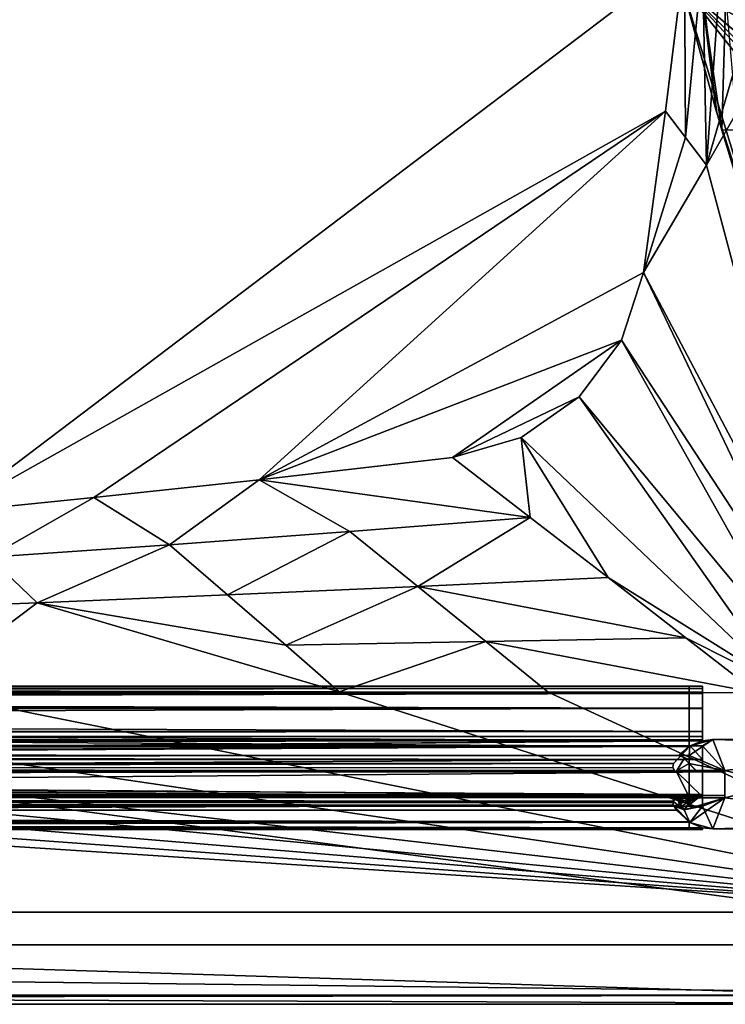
# Model space of a CAD drawing. Header units: metres. Extents: x -1204 to 0, y -809 to 0.
# Tile 54 of 111: x -189 to -71, y -804 to -639. Entities that reach past the tile are written whole.
import ezdxf

# ---------------------------------------------------------------- set-up
doc = ezdxf.new("R2010")
doc.units = ezdxf.units.M

msp = doc.modelspace()

# ---------------------------------------------------------------- linework, layer by layer
at = {"layer": 'top0'}
for points in [[(-1123.919678, -750.624207, 185.382187), (-1123.919678, -751.62677, 188.457642), (-74.641159, -750.624207, 185.382187)], [(-1123.919678, -751.62677, 188.457642), (-74.641159, -751.62677, 188.457642), (-74.641159, -750.624207, 185.382187)], [(-1123.919678, -751.004761, 184.657867), (-1123.919678, -750.624207, 185.382187), (-74.641159, -751.004761, 184.657867)], [(-1123.919678, -750.624207, 185.382187), (-74.641159, -750.624207, 185.382187), (-74.641159, -751.004761, 184.657867)], [(-1123.919678, -750.624207, 2040.739624), (-1123.919678, -751.004761, 2041.463989), (-76.91964, -750.624207, 2040.739624)], [(-1123.919678, -751.004761, 2041.463989), (-76.91964, -751.004395, 2041.463745), (-76.91964, -750.624207, 2040.739624)], [(-1123.919678, -751.626465, 2037.664551), (-1123.919678, -750.624207, 2040.739624), (-76.91964, -751.62677, 2037.664185)], [(-1123.919678, -750.624207, 2040.739624), (-76.91964, -750.624207, 2040.739624), (-76.91964, -751.62677, 2037.664185)], [(-76.91964, -750.624207, 2040.739624), (-76.91964, -751.820801, 2040.560913), (-76.91964, -751.62677, 2037.664185)], [(-76.91964, -750.624207, 2040.739624), (-76.91964, -751.004395, 2041.463745), (-76.91964, -751.820801, 2040.560913)], [(-74.641159, -750.624207, 185.382187), (-74.641159, -751.62677, 188.457642), (-74.641159, -751.004761, 184.657867)], [(-1123.919678, -751.004761, 2041.463989), (-1123.919678, -751.820801, 2041.410889), (-76.91964, -751.004395, 2041.463745)], [(-1123.919678, -751.820801, 2041.410889), (-76.91964, -751.820801, 2041.410889), (-76.91964, -751.004395, 2041.463745)], [(-1123.919678, -751.820801, 184.710861), (-1123.919678, -751.004761, 184.657867), (-74.641159, -751.820801, 184.710861)], [(-1123.919678, -751.004761, 184.657867), (-74.641159, -751.004761, 184.657867), (-74.641159, -751.820801, 184.710861)], [(-1123.919678, -754.373535, 2035.957397), (-1123.919678, -751.626465, 2037.664551), (-76.91964, -754.373535, 2035.957397)], [(-1123.919678, -751.626465, 2037.664551), (-76.91964, -751.62677, 2037.664185), (-76.91964, -754.373535, 2035.957397)], [(-1123.919678, -751.62677, 188.457642), (-1123.919678, -754.373535, 190.164413), (-74.641159, -751.62677, 188.457642)], [(-1123.919678, -754.373535, 190.164413), (-74.641159, -754.373535, 190.164413), (-74.641159, -751.62677, 188.457642)], [(-74.641159, -751.820801, 184.710861), (-74.641159, -751.820801, 185.560898), (-1123.919678, -751.820801, 184.710861)], [(-74.641159, -751.820801, 185.560898), (-1123.919678, -751.820801, 185.560898), (-1123.919678, -751.820801, 184.710861)], [(-1123.919678, -754.269958, 188.8918), (-1123.919678, -751.820801, 185.560898), (-74.641159, -754.269958, 188.8918)], [(-1123.919678, -751.820801, 185.560898), (-74.641159, -751.820801, 185.560898), (-74.641159, -754.269958, 188.8918)], [(-1123.919678, -751.820801, 2040.560913), (-1123.919678, -754.270386, 2037.229858), (-76.91964, -751.820801, 2040.560913)], [(-1123.919678, -754.270386, 2037.229858), (-76.91964, -754.269958, 2037.22998), (-76.91964, -751.820801, 2040.560913)], [(-76.91964, -751.820801, 2041.410889), (-1123.919678, -751.820801, 2041.410889), (-76.91964, -751.820801, 2040.560913)], [(-1123.919678, -751.820801, 2041.410889), (-1123.919678, -751.820801, 2040.560913), (-76.91964, -751.820801, 2040.560913)], [(-76.91964, -751.004395, 2041.463745), (-76.91964, -751.820801, 2041.410889), (-76.91964, -751.820801, 2040.560913)], [(-76.91964, -751.820801, 2040.560913), (-76.91964, -754.269958, 2037.22998), (-76.91964, -751.62677, 2037.664185)], [(-76.91964, -751.62677, 2037.664185), (-76.91964, -754.269958, 2037.22998), (-76.91964, -754.373535, 2035.957397)], [(-74.641159, -751.62677, 188.457642), (-74.641159, -751.820801, 185.560898), (-74.641159, -751.004761, 184.657867)], [(-74.641159, -751.004761, 184.657867), (-74.641159, -751.820801, 185.560898), (-74.641159, -751.820801, 184.710861)], [(-74.641159, -751.820801, 185.560898), (-74.641159, -751.62677, 188.457642), (-74.641159, -754.269958, 188.8918)], [(-74.641159, -751.62677, 188.457642), (-74.641159, -754.373535, 190.164413), (-74.641159, -754.269958, 188.8918)], [(-1123.919678, -758.187866, 187.568405), (-1123.919678, -754.269958, 188.8918), (-74.641159, -758.187866, 187.568405)], [(-1123.919678, -754.269958, 188.8918), (-74.641159, -754.269958, 188.8918), (-74.641159, -758.187866, 187.568405)], [(-1123.919678, -754.270386, 2037.229858), (-1123.919678, -758.187866, 2038.553345), (-76.91964, -754.269958, 2037.22998)], [(-1123.919678, -758.187866, 2038.553345), (-76.91964, -758.187866, 2038.553345), (-76.91964, -754.269958, 2037.22998)], [(-593.41687, -763.453979, 191.765549), (-74.641159, -759.770447, 191.116043), (-1123.919678, -754.373535, 190.164413)], [(-1123.919678, -754.373535, 190.164413), (-74.641159, -759.770447, 191.116043), (-74.641159, -754.373535, 190.164413)], [(-76.91964, -754.373535, 2035.957397), (-76.91964, -760.737488, 2034.835205), (-1123.919678, -754.373535, 2035.957397)], [(-76.91964, -760.737488, 2034.835205), (-1123.919678, -764.755188, 2034.126831), (-1123.919678, -754.373535, 2035.957397)], [(-76.91964, -754.269958, 2037.22998), (-76.91964, -758.187866, 2038.553345), (-76.91964, -754.373535, 2035.957397)], [(-76.91964, -754.373535, 2035.957397), (-76.91964, -758.187866, 2038.553345), (-76.91964, -760.737488, 2034.835205)], [(-74.641159, -754.269958, 188.8918), (-74.641159, -754.373535, 190.164413), (-74.641159, -758.187866, 187.568405)], [(-74.641159, -754.373535, 190.164413), (-74.641159, -759.770447, 191.116043), (-74.641159, -758.187866, 187.568405)], [(-74.641159, -759.078247, 186.296738), (-1123.919678, -759.078247, 186.296738), (-74.641159, -758.187866, 187.568405)], [(-1123.919678, -759.078247, 186.296738), (-1123.919678, -758.187866, 187.568405), (-74.641159, -758.187866, 187.568405)], [(-76.91964, -759.078247, 2039.825073), (-76.91964, -758.187866, 2038.553345), (-1123.919678, -759.078247, 2039.825073)], [(-76.91964, -758.187866, 2038.553345), (-1123.919678, -758.187866, 2038.553345), (-1123.919678, -759.078247, 2039.825073)], [(-76.91964, -758.187866, 2038.553345), (-76.91964, -759.078247, 2039.825073), (-76.91964, -760.737488, 2034.835205)], [(-74.641159, -758.187866, 187.568405), (-74.641159, -759.770447, 191.116043), (-74.641159, -759.078247, 186.296738)], [(-1123.919678, -759.620789, 184.576035), (-1123.919678, -759.078247, 186.296738), (-74.641159, -759.620789, 184.576035)], [(-1123.919678, -759.078247, 186.296738), (-74.641159, -759.078247, 186.296738), (-74.641159, -759.620789, 184.576035)], [(-1123.919678, -759.078247, 2039.825073), (-1123.919678, -759.620789, 2041.545776), (-76.91964, -759.078247, 2039.825073)], [(-1123.919678, -759.620789, 2041.545776), (-76.91964, -759.620789, 2041.545776), (-76.91964, -759.078247, 2039.825073)], [(-74.641159, -759.620789, 166.060898), (-1123.919678, -759.620789, 166.060898), (-74.641159, -759.620789, 184.576035)], [(-1123.919678, -759.620789, 166.060898), (-1123.919678, -759.620789, 184.576035), (-74.641159, -759.620789, 184.576035)], [(-1123.919678, -760.602539, 163.762939), (-1123.919678, -759.620789, 166.060898), (-74.641159, -759.770447, 165.075317)], [(-1123.919678, -759.620789, 166.060898), (-74.641159, -759.620789, 166.060898), (-74.641159, -759.770447, 165.075317)], [(-76.91964, -759.620789, 2060.060791), (-1123.919678, -759.620789, 2060.060791), (-76.91964, -760.602539, 2062.358887)], [(-1123.919678, -759.620789, 2060.060791), (-1123.919678, -761.697449, 2063.060791), (-76.91964, -760.602539, 2062.358887)], [(-76.91964, -759.620789, 2060.060791), (-76.91964, -759.620789, 2041.545776), (-1123.919678, -759.620789, 2060.060791)], [(-76.91964, -759.620789, 2041.545776), (-1123.919678, -759.620789, 2041.545776), (-1123.919678, -759.620789, 2060.060791)], [(-1123.919678, -760.602539, 163.762939), (-74.641159, -759.770447, 165.075317), (-76.751411, -760.634094, 163.732895)], [(-1123.919678, -761.697388, 163.060898), (-1123.919678, -760.602539, 163.762939), (-76.751411, -760.634094, 163.732895)], [(-1123.919678, -761.697449, 2063.060791), (-76.91964, -760.737488, 2062.482178), (-76.91964, -760.602539, 2062.358887)], [(-1123.919678, -761.697388, 163.060898), (-76.751411, -760.634094, 163.732895), (-74.641159, -762.933899, 162.8629)], [(-593.41687, -763.453979, 191.765549), (-566.941956, -763.453979, 191.765549), (-74.641159, -759.770447, 191.116043)], [(-566.941956, -763.453979, 191.765549), (-76.788338, -760.656189, 191.272217), (-74.641159, -759.770447, 191.116043)], [(-76.788338, -760.656189, 191.272217), (-566.941956, -763.453979, 191.765549), (-79.548393, -763.582275, 191.788162)], [(-76.91964, -760.737488, 2034.835205), (-76.788338, -760.656189, 191.272217), (-79.548393, -763.582275, 2034.333618)], [(-76.788338, -760.656189, 191.272217), (-79.548393, -763.582275, 191.788162), (-79.548393, -763.582275, 2034.333618)], [(-76.91964, -760.737488, 2062.482178), (-78.664642, -762.256775, 2063.217529), (-76.786171, -760.654968, 2063.217529)], [(-76.786171, -760.654968, 2063.217529), (-78.664642, -762.256775, 2063.217529), (-76.91964, -762.256775, 2063.217529)], [(-76.91964, -760.737488, 2034.835205), (-76.91964, -759.078247, 2039.825073), (-76.91964, -759.620789, 2041.545776)], [(-72.909111, -759.570801, 2063.217529), (-76.91964, -762.256775, 2063.217529), (-70.91964, -764.770813, 2063.217529)], [(-72.909111, -759.570801, 2063.217529), (-76.786171, -760.654968, 2063.217529), (-76.91964, -762.256775, 2063.217529)], [(-76.91964, -760.737488, 2034.835205), (-76.91964, -759.620789, 2041.545776), (-76.91964, -760.737488, 2062.482178)], [(-76.91964, -759.620789, 2041.545776), (-76.91964, -759.620789, 2060.060791), (-76.91964, -760.737488, 2062.482178)], [(-76.91964, -760.737488, 2062.482178), (-76.91964, -759.620789, 2060.060791), (-76.91964, -760.602539, 2062.358887)], [(-76.91964, -760.737488, 2062.482178), (-76.786171, -760.654968, 2063.217529), (-76.91964, -760.737488, 2034.835205)], [(-76.786171, -760.654968, 2063.217529), (-76.788338, -760.656189, 191.272217), (-76.91964, -760.737488, 2034.835205)], [(-76.788338, -760.656189, 191.272217), (-76.786171, -760.654968, 2063.217529), (-74.641159, -759.770447, 191.116043)], [(-76.786171, -760.654968, 2063.217529), (-72.909111, -759.570801, 2063.217529), (-74.641159, -759.770447, 191.116043)], [(-76.751411, -760.634094, 163.732895), (-74.641159, -759.770447, 165.075317), (-72.909111, -759.570801, 163.732895)], [(-74.641159, -760.634094, 163.732895), (-76.751411, -760.634094, 163.732895), (-72.909111, -759.570801, 163.732895)], [(-74.641159, -762.933899, 162.8629), (-76.751411, -760.634094, 163.732895), (-74.641159, -760.634094, 163.732895)], [(-74.641159, -759.770447, 191.116043), (-74.641159, -759.620789, 184.576035), (-74.641159, -759.078247, 186.296738)], [(-74.641159, -759.770447, 191.116043), (-72.909111, -759.570801, 2063.217529), (-72.909111, -759.570801, 163.732895)], [(-74.641159, -759.770447, 165.075317), (-74.641159, -759.770447, 191.116043), (-72.909111, -759.570801, 163.732895)], [(-74.641159, -760.634094, 163.732895), (-72.909111, -759.570801, 163.732895), (-70.91964, -764.770813, 163.732895)], [(-74.641159, -759.770447, 191.116043), (-74.641159, -759.770447, 165.075317), (-74.641159, -759.620789, 184.576035)], [(-74.641159, -759.770447, 165.075317), (-74.641159, -759.620789, 166.060898), (-74.641159, -759.620789, 184.576035)], [(-74.641159, -762.933899, 162.8629), (-74.641159, -760.634094, 163.732895), (-74.641159, -764.770813, 163.732895)], [(-74.641159, -764.770813, 163.732895), (-74.641159, -760.634094, 163.732895), (-70.91964, -764.770813, 163.732895)], [(-32.4216, -759.570801, 2063.217529), (-72.909111, -759.570801, 2063.217529), (-36.419636, -760.570801, 2063.217529)], [(-36.419636, -760.570801, 2063.217529), (-72.909111, -759.570801, 2063.217529), (-70.91964, -764.770813, 2063.217529)], [(-36.419636, -760.570801, 163.732895), (-72.909111, -759.570801, 163.732895), (-32.4216, -759.570801, 163.732895)], [(-72.909111, -759.570801, 163.732895), (-36.419636, -760.570801, 163.732895), (-70.91964, -764.770813, 163.732895)], [(-72.909111, -759.570801, 163.732895), (-72.909111, -759.570801, 2063.217529), (-32.4216, -759.570801, 163.732895)], [(-72.909111, -759.570801, 2063.217529), (-32.4216, -759.570801, 2063.217529), (-32.4216, -759.570801, 163.732895)], [(-70.91964, -764.770813, 2063.217529), (-70.91964, -769.370789, 2063.217529), (-36.419636, -760.570801, 2063.217529)], [(-70.91964, -769.370789, 2063.217529), (-36.419636, -773.570801, 2063.217529), (-36.419636, -760.570801, 2063.217529)], [(-36.419636, -760.570801, 163.732895), (-36.419636, -773.570801, 163.732895), (-70.91964, -764.770813, 163.732895)], [(-78.664642, -762.256775, 2063.217529), (-76.91964, -760.737488, 2062.482178), (-1123.919678, -761.697449, 2063.060791)], [(-76.91964, -760.737488, 2034.835205), (-79.548393, -763.582275, 2034.333618), (-1123.919678, -764.755188, 2034.126831)], [(-1123.919678, -762.933899, 162.8629), (-1123.919678, -761.697388, 163.060898), (-74.641159, -762.933899, 162.8629)], [(-1123.919678, -762.933899, 2063.258789), (-78.664642, -762.256775, 2063.217529), (-1123.919678, -761.697449, 2063.060791)], [(-78.664642, -762.256775, 2063.217529), (-1123.919678, -762.933899, 2063.258789), (-76.91964, -762.933899, 2063.258789)], [(-76.91964, -762.256775, 2063.217529), (-78.664642, -762.256775, 2063.217529), (-76.91964, -762.933899, 2063.258789)], [(-76.91964, -762.256775, 2063.217529), (-76.91964, -762.933899, 2063.258789), (-76.91964, -763.607666, 2063.217529)], [(-70.91964, -764.770813, 2063.217529), (-76.91964, -762.256775, 2063.217529), (-76.91964, -763.607666, 2063.217529)], [(-74.641159, -762.933899, 162.8629), (-74.641159, -768.796997, 162.8629), (-1123.919678, -762.933899, 162.8629)], [(-74.641159, -768.796997, 162.8629), (-1123.919678, -768.796997, 162.8629), (-1123.919678, -762.933899, 162.8629)], [(-76.91964, -768.796997, 2063.258789), (-76.91964, -762.933899, 2063.258789), (-1123.919678, -768.796997, 2063.258789)], [(-76.91964, -762.933899, 2063.258789), (-1123.919678, -762.933899, 2063.258789), (-1123.919678, -768.796997, 2063.258789)], [(-79.548393, -763.582275, 2034.333618), (-79.641159, -764.25061, 2034.21582), (-1123.919678, -764.755188, 2034.126831)], [(-566.941956, -763.453979, 191.765549), (-566.290894, -764.488098, 191.947891), (-79.548393, -763.582275, 191.788162)], [(-79.548393, -763.582275, 191.788162), (-566.290894, -764.488098, 191.947891), (-79.641159, -764.25061, 191.906021)], [(-79.548393, -763.582275, 2034.333618), (-79.548393, -763.582275, 191.788162), (-79.641159, -764.25061, 2034.21582)], [(-79.548393, -763.582275, 191.788162), (-79.641159, -764.25061, 191.906021), (-79.641159, -764.25061, 2034.21582)], [(-78.977776, -764.742432, 191.992737), (-77.770744, -762.756531, 191.642578), (-78.977776, -764.742432, 2034.129028)], [(-77.770744, -762.756531, 191.642578), (-77.770744, -762.756531, 2034.479248), (-78.977776, -764.742432, 2034.129028)], [(-75.772171, -764.755188, 191.99498), (-77.770744, -762.756531, 191.642578), (-78.977776, -764.742432, 191.992737)], [(-78.977776, -764.742432, 2034.129028), (-77.770744, -762.756531, 2034.479248), (-76.91964, -763.607666, 2034.329102)], [(-78.977776, -764.742432, 2034.129028), (-76.91964, -763.607666, 2034.329102), (-76.91964, -764.755188, 2034.126831)], [(-77.770744, -762.756531, 2034.479248), (-77.770744, -762.756531, 191.642578), (-76.91964, -763.607666, 2034.329102)], [(-77.770744, -762.756531, 191.642578), (-75.772171, -764.755188, 191.99498), (-76.91964, -763.607666, 2034.329102)], [(-76.91964, -762.933899, 2063.258789), (-76.91964, -768.796997, 2063.258789), (-76.91964, -763.607666, 2063.217529)], [(-76.91964, -763.607666, 2034.329102), (-75.772171, -764.755188, 191.99498), (-75.756523, -764.770813, 2063.217529)], [(-75.756523, -764.770813, 2063.217529), (-76.91964, -763.607666, 2063.217529), (-76.91964, -763.607666, 2034.329102)], [(-76.91964, -763.607666, 2034.329102), (-76.91964, -763.607666, 2063.217529), (-76.91964, -764.755188, 2034.126831)], [(-76.91964, -763.607666, 2063.217529), (-76.91964, -768.796997, 2063.258789), (-76.91964, -764.755188, 2034.126831)], [(-76.91964, -763.607666, 2063.217529), (-75.756523, -764.770813, 2063.217529), (-70.91964, -764.770813, 2063.217529)], [(-74.641159, -762.933899, 162.8629), (-74.641159, -764.770813, 163.732895), (-74.641159, -768.796997, 162.8629)], [(-1123.919678, -764.755188, 2034.126831), (-79.641159, -764.25061, 2034.21582), (-79.371117, -764.755188, 2034.126831)], [(-1123.919678, -769.180786, 2032.154541), (-1123.919678, -764.755188, 2034.126831), (-76.91964, -769.180786, 2032.154541)], [(-1123.919678, -764.755188, 2034.126831), (-79.112511, -764.863403, 2034.107178), (-76.91964, -769.180786, 2032.154541)], [(-79.371117, -764.755188, 2034.126831), (-79.289848, -764.82666, 2034.114014), (-1123.919678, -764.755188, 2034.126831)], [(-79.289848, -764.82666, 2034.114014), (-79.112511, -764.863403, 2034.107178), (-1123.919678, -764.755188, 2034.126831)], [(-566.193787, -764.755188, 191.99498), (-566.780457, -765.871643, 192.258545), (-79.289848, -764.82666, 192.007797)], [(-79.289848, -764.82666, 192.007797), (-566.780457, -765.871643, 192.258545), (-79.112511, -764.863403, 192.014603)], [(-566.780457, -765.871643, 192.258545), (-74.641159, -769.180786, 193.96727), (-79.112511, -764.863403, 192.014603)], [(-566.290894, -764.488098, 191.947891), (-79.371117, -764.755188, 191.99498), (-79.641159, -764.25061, 191.906021)], [(-566.290894, -764.488098, 191.947891), (-566.193787, -764.755188, 191.99498), (-79.371117, -764.755188, 191.99498)], [(-79.371117, -764.755188, 191.99498), (-566.193787, -764.755188, 191.99498), (-79.289848, -764.82666, 192.007797)], [(-79.641159, -764.25061, 2034.21582), (-79.641159, -764.25061, 191.906021), (-79.371117, -764.755188, 2034.126831)], [(-79.641159, -764.25061, 191.906021), (-79.371117, -764.755188, 191.99498), (-79.371117, -764.755188, 2034.126831)], [(-79.371117, -764.755188, 2034.126831), (-79.371117, -764.755188, 191.99498), (-79.289848, -764.82666, 2034.114014)], [(-79.371117, -764.755188, 191.99498), (-79.289848, -764.82666, 192.007797), (-79.289848, -764.82666, 2034.114014)], [(-79.289848, -764.82666, 2034.114014), (-79.289848, -764.82666, 192.007797), (-79.112511, -764.863403, 2034.107178)], [(-79.289848, -764.82666, 192.007797), (-79.112511, -764.863403, 192.014603), (-79.112511, -764.863403, 2034.107178)], [(-79.112511, -764.863403, 2034.107178), (-79.112511, -764.863403, 192.014603), (-78.982918, -764.755188, 191.99498)], [(-79.112511, -764.863403, 2034.107178), (-78.982918, -764.755188, 191.99498), (-78.982918, -764.755188, 2034.126831)], [(-75.756523, -764.770813, 191.997742), (-78.982918, -764.755188, 191.99498), (-79.112511, -764.863403, 192.014603)], [(-76.91964, -769.180786, 2032.154541), (-79.112511, -764.863403, 2034.107178), (-76.91964, -764.755188, 2034.126831)], [(-79.112511, -764.863403, 2034.107178), (-78.982918, -764.755188, 2034.126831), (-76.91964, -764.755188, 2034.126831)], [(-79.112511, -764.863403, 192.014603), (-74.641159, -769.180786, 193.96727), (-74.641159, -764.770813, 191.997742)], [(-74.641159, -764.770813, 191.997742), (-75.756523, -764.770813, 191.997742), (-79.112511, -764.863403, 192.014603)], [(-78.982918, -764.755188, 191.99498), (-78.977776, -764.742432, 191.992737), (-78.982918, -764.755188, 2034.126831)], [(-78.982918, -764.755188, 2034.126831), (-78.977776, -764.742432, 191.992737), (-78.977776, -764.742432, 2034.129028)], [(-78.982918, -764.755188, 191.99498), (-75.772171, -764.755188, 191.99498), (-78.977776, -764.742432, 191.992737)], [(-78.982918, -764.755188, 2034.126831), (-78.977776, -764.742432, 2034.129028), (-76.91964, -764.755188, 2034.126831)], [(-75.756523, -764.770813, 191.997742), (-75.772171, -764.755188, 191.99498), (-78.982918, -764.755188, 191.99498)], [(-76.91964, -764.755188, 2034.126831), (-76.91964, -768.796997, 2063.258789), (-76.91964, -769.180786, 2032.154541)], [(-75.772171, -764.755188, 191.99498), (-75.756523, -764.770813, 191.997742), (-75.756523, -764.770813, 2063.217529)], [(-75.756523, -764.770813, 191.997742), (-74.641159, -764.770813, 191.997742), (-75.756523, -764.770813, 2063.217529)], [(-74.641159, -764.770813, 191.997742), (-70.91964, -764.770813, 2063.217529), (-75.756523, -764.770813, 2063.217529)], [(-74.641159, -764.770813, 163.732895), (-70.91964, -764.770813, 163.732895), (-74.641159, -764.770813, 191.997742)], [(-70.91964, -764.770813, 163.732895), (-70.91964, -764.770813, 2063.217529), (-74.641159, -764.770813, 191.997742)], [(-74.641159, -764.770813, 163.732895), (-74.641159, -764.770813, 191.997742), (-74.641159, -768.796997, 162.8629)], [(-74.641159, -768.796997, 162.8629), (-74.641159, -764.770813, 191.997742), (-74.641159, -769.180786, 193.96727)], [(-70.91964, -764.770813, 163.732895), (-70.91964, -769.370789, 163.732895), (-70.91964, -764.770813, 2063.217529)], [(-70.91964, -769.370789, 163.732895), (-70.91964, -769.370789, 2063.217529), (-70.91964, -764.770813, 2063.217529)], [(-70.91964, -764.770813, 163.732895), (-36.419636, -773.570801, 163.732895), (-70.91964, -769.370789, 163.732895)], [(-574.919617, -769.180786, 193.96727), (-74.641159, -769.180786, 193.96727), (-566.780457, -765.871643, 192.258545)], [(-79.429832, -770.780334, 163.732895), (-1123.919678, -769.746033, 163.034302), (-74.641159, -768.796997, 162.8629)], [(-1123.919678, -769.746033, 163.034302), (-1123.919678, -768.796997, 162.8629), (-74.641159, -768.796997, 162.8629)], [(-1123.919678, -768.796997, 2063.258789), (-1123.919678, -769.746033, 2063.087402), (-76.91964, -768.796997, 2063.258789)], [(-1123.919678, -769.746033, 2063.087402), (-79.237404, -769.283936, 2063.217529), (-76.91964, -768.796997, 2063.258789)], [(-74.641159, -768.796997, 162.8629), (-78.246689, -770.780334, 163.732895), (-79.429832, -770.780334, 163.732895)], [(-76.91964, -768.796997, 2063.258789), (-79.237404, -769.283936, 2063.217529), (-79.09462, -769.283936, 2063.217529)], [(-79.09462, -769.283936, 2063.217529), (-78.977776, -769.39917, 2063.193604), (-76.91964, -768.796997, 2063.258789)], [(-78.977776, -769.39917, 2063.193604), (-76.91964, -770.533936, 2062.622803), (-76.91964, -768.796997, 2063.258789)], [(-77.166, -770.780334, 163.732895), (-78.246689, -770.780334, 163.732895), (-74.641159, -768.796997, 162.8629)], [(-74.641159, -770.780334, 163.732895), (-77.166, -770.780334, 163.732895), (-74.641159, -768.796997, 162.8629)], [(-76.91964, -768.796997, 2063.258789), (-76.91964, -770.533936, 2062.622803), (-76.91964, -769.180786, 2032.154541)], [(-74.641159, -769.180786, 193.96727), (-74.641159, -769.370789, 163.732895), (-74.641159, -768.796997, 162.8629)], [(-74.641159, -769.370789, 163.732895), (-74.641159, -770.780334, 163.732895), (-74.641159, -768.796997, 162.8629)], [(-1123.919678, -769.180786, 2032.154541), (-76.91964, -769.180786, 2032.154541), (-594.813293, -769.180786, 2027.765503)], [(-79.289848, -769.314941, 2063.21167), (-79.237404, -769.283936, 2063.217529), (-1123.919678, -769.746033, 2063.087402)], [(-1123.919678, -769.746033, 2063.087402), (-79.641205, -769.891174, 2063.0271), (-79.289848, -769.314941, 2063.21167)], [(-1123.919678, -771.412598, 164.893173), (-1123.919678, -769.746033, 163.034302), (-79.429832, -770.780334, 163.732895)], [(-1123.919678, -771.412598, 2061.228516), (-79.548393, -770.559387, 2062.601074), (-1123.919678, -769.746033, 2063.087402)], [(-79.548393, -770.559387, 2062.601074), (-79.641205, -769.891174, 2063.0271), (-1123.919678, -769.746033, 2063.087402)], [(-1123.919678, -771.412598, 2061.228516), (-79.029915, -771.412598, 2061.228516), (-79.548393, -770.559387, 2062.601074)], [(-594.813293, -769.180786, 2027.765503), (-76.91964, -769.180786, 2032.154541), (-574.919678, -769.180786, 2027.765503)], [(-76.91964, -769.180786, 2032.154541), (-76.91964, -769.180786, 2015.95459), (-574.919678, -769.180786, 2027.765503)], [(-574.919678, -769.180786, 2027.765503), (-76.91964, -769.180786, 2015.95459), (-574.919678, -769.180786, 2015.95459)], [(-76.91964, -769.180786, 2015.95459), (-79.215881, -769.2771, 2015.525879), (-574.919678, -769.180786, 2015.95459)], [(-79.215881, -769.2771, 2015.525879), (-574.919678, -769.460754, 2015.263062), (-574.919678, -769.180786, 2015.95459)], [(-79.215881, -769.2771, 2015.525879), (-79.289848, -769.314941, 2015.4552), (-574.919678, -769.460754, 2015.263062)], [(-79.289848, -769.314941, 2015.4552), (-79.6409, -769.889771, 2014.996094), (-574.919678, -769.460754, 2015.263062)], [(-574.919678, -769.460754, 2015.263062), (-79.6409, -769.889771, 2014.996094), (-566.780457, -770.081665, 2014.958496)], [(-74.641159, -769.180786, 210.167221), (-574.919617, -769.180786, 210.167221), (-79.215881, -769.2771, 210.595917)], [(-574.919617, -769.180786, 210.167221), (-574.919617, -769.460754, 210.858795), (-79.215881, -769.2771, 210.595917)], [(-74.641159, -769.180786, 193.96727), (-574.919617, -769.180786, 193.96727), (-74.641159, -769.180786, 210.167221)], [(-574.919617, -769.180786, 193.96727), (-574.919617, -769.180786, 210.167221), (-74.641159, -769.180786, 210.167221)], [(-79.215881, -769.2771, 210.595917), (-574.919617, -769.460754, 210.858795), (-79.289848, -769.314941, 210.66658)], [(-574.919617, -769.460754, 210.858795), (-79.6409, -769.889771, 211.125717), (-79.289848, -769.314941, 210.66658)], [(-79.6409, -769.889771, 211.125717), (-574.919617, -769.460754, 210.858795), (-566.780457, -770.081665, 211.163254)], [(-566.290894, -771.46521, 2015.18396), (-79.548393, -770.559387, 2014.961548), (-566.807129, -772.310364, 2015.693604)], [(-79.548393, -770.559387, 2014.961548), (-76.91964, -773.404114, 2017.498291), (-566.807129, -772.310364, 2015.693604)], [(-79.548393, -770.559387, 211.160233), (-566.290894, -771.46521, 210.937866), (-566.807068, -772.310364, 210.428162)], [(-76.87915, -773.429565, 208.473007), (-79.548393, -770.559387, 211.160233), (-566.807068, -772.310364, 210.428162)], [(-566.780457, -770.081665, 211.163254), (-566.661438, -770.140503, 211.166428), (-79.6409, -769.889771, 211.125717)], [(-79.6409, -769.889771, 2014.996094), (-566.661438, -770.140503, 2014.955322), (-566.780457, -770.081665, 2014.958496)], [(-566.661438, -770.140503, 211.166428), (-79.661987, -770.140503, 211.166428), (-79.6409, -769.889771, 211.125717)], [(-79.6409, -769.889771, 2014.996094), (-79.661987, -770.140503, 2014.955322), (-566.661438, -770.140503, 2014.955322)], [(-79.661987, -770.140503, 211.166428), (-566.661438, -770.140503, 211.166428), (-79.548393, -770.559387, 211.160233)], [(-566.661438, -770.140503, 211.166428), (-566.290894, -771.46521, 210.937866), (-79.548393, -770.559387, 211.160233)], [(-79.661987, -770.140503, 2014.955322), (-79.548393, -770.559387, 2014.961548), (-566.661438, -770.140503, 2014.955322)], [(-79.548393, -770.559387, 2014.961548), (-566.290894, -771.46521, 2015.18396), (-566.661438, -770.140503, 2014.955322)], [(-79.661987, -770.140503, 211.166428), (-79.661987, -770.140503, 2014.955322), (-79.6409, -769.889771, 211.125717)], [(-79.661987, -770.140503, 2014.955322), (-79.6409, -769.889771, 2014.996094), (-79.6409, -769.889771, 211.125717)], [(-79.548393, -770.559387, 2014.961548), (-79.661987, -770.140503, 2014.955322), (-79.548393, -770.559387, 211.160233)], [(-79.661987, -770.140503, 2014.955322), (-79.661987, -770.140503, 211.166428), (-79.548393, -770.559387, 211.160233)], [(-79.641205, -769.891174, 2063.0271), (-79.641159, -769.891052, 2063.217529), (-79.289848, -769.314941, 2063.21167)], [(-79.548393, -770.559387, 2063.217529), (-79.641159, -769.891052, 2063.217529), (-79.641205, -769.891174, 2063.0271)], [(-79.548393, -770.559387, 2062.601074), (-79.548393, -770.559387, 2063.217529), (-79.641205, -769.891174, 2063.0271)], [(-79.641159, -769.891052, 2063.217529), (-79.289848, -769.314941, 2063.217529), (-79.289848, -769.314941, 2063.21167)], [(-79.289848, -769.314941, 2063.217529), (-79.641159, -769.891052, 2063.217529), (-78.977776, -769.39917, 2063.217529)], [(-78.977776, -769.39917, 2063.217529), (-79.641159, -769.891052, 2063.217529), (-77.770744, -771.385071, 2063.217529)], [(-79.641159, -769.891052, 2063.217529), (-79.548393, -770.559387, 2063.217529), (-77.770744, -771.385071, 2063.217529)], [(-79.6409, -769.889771, 211.125717), (-79.6409, -769.889771, 2014.996094), (-79.289848, -769.314941, 210.66658)], [(-79.6409, -769.889771, 2014.996094), (-79.289848, -769.314941, 2015.4552), (-79.289848, -769.314941, 210.66658)], [(-79.548393, -770.559387, 2063.217529), (-79.029915, -771.412598, 2061.228516), (-76.785286, -773.487183, 2063.217529)], [(-79.548393, -770.559387, 2063.217529), (-79.548393, -770.559387, 2062.601074), (-79.029915, -771.412598, 2061.228516)], [(-79.548393, -770.559387, 2014.961548), (-76.87915, -773.429565, 208.473007), (-76.91964, -773.404114, 2017.498291)], [(-79.548393, -770.559387, 2014.961548), (-79.548393, -770.559387, 211.160233), (-76.87915, -773.429565, 208.473007)], [(-77.770744, -771.385071, 2063.217529), (-79.548393, -770.559387, 2063.217529), (-76.785286, -773.487183, 2063.217529)], [(-79.215881, -769.2771, 2015.525879), (-79.215881, -769.2771, 210.595917), (-79.289848, -769.314941, 210.66658)], [(-79.289848, -769.314941, 210.66658), (-79.289848, -769.314941, 2015.4552), (-79.215881, -769.2771, 2015.525879)], [(-79.289848, -769.314941, 2063.217529), (-79.237404, -769.283936, 2063.217529), (-79.289848, -769.314941, 2063.21167)], [(-79.09462, -769.283936, 2063.217529), (-79.289848, -769.314941, 2063.217529), (-78.977776, -769.39917, 2063.217529)], [(-79.09462, -769.283936, 2063.217529), (-79.237404, -769.283936, 2063.217529), (-79.289848, -769.314941, 2063.217529)], [(-79.215881, -769.2771, 210.595917), (-79.11161, -769.278503, 210.598846), (-74.641159, -769.180786, 210.167221)], [(-79.11161, -769.278503, 2015.522949), (-79.215881, -769.2771, 2015.525879), (-76.91964, -769.180786, 2015.95459)], [(-79.11161, -769.278503, 2015.522949), (-79.11161, -769.278503, 210.598846), (-79.215881, -769.2771, 2015.525879)], [(-79.11161, -769.278503, 210.598846), (-79.215881, -769.2771, 210.595917), (-79.215881, -769.2771, 2015.525879)], [(-79.11161, -769.278503, 210.598846), (-74.641159, -769.370789, 210.751572), (-74.641159, -769.180786, 210.167221)], [(-76.91964, -769.460754, 2015.263062), (-79.11161, -769.278503, 2015.522949), (-76.91964, -769.180786, 2015.95459)], [(-78.977776, -769.39917, 210.78862), (-79.11161, -769.278503, 210.598846), (-78.977776, -769.39917, 2015.33313)], [(-79.11161, -769.278503, 210.598846), (-79.11161, -769.278503, 2015.522949), (-78.977776, -769.39917, 2015.33313)], [(-74.641159, -769.370789, 210.751572), (-79.11161, -769.278503, 210.598846), (-75.756523, -769.370789, 210.751572)], [(-79.11161, -769.278503, 210.598846), (-78.977776, -769.39917, 210.78862), (-75.756523, -769.370789, 210.751572)], [(-76.91964, -769.460754, 2015.263062), (-78.977776, -769.39917, 2015.33313), (-79.11161, -769.278503, 2015.522949)], [(-78.977776, -769.39917, 2063.217529), (-78.977776, -769.39917, 2063.193604), (-79.09462, -769.283936, 2063.217529)], [(-75.756523, -769.370789, 210.751572), (-78.977776, -769.39917, 210.78862), (-76.526184, -770.140503, 211.166428)], [(-78.977776, -769.39917, 2063.217529), (-77.770744, -771.385071, 2063.217529), (-78.977776, -769.39917, 2063.193604)], [(-77.770744, -771.385071, 2063.217529), (-77.770744, -771.385071, 2061.332764), (-78.977776, -769.39917, 2063.193604)], [(-78.63858, -770.140503, 2014.955322), (-78.63858, -770.140503, 211.166428), (-78.977776, -769.39917, 210.78862)], [(-78.977776, -769.39917, 210.78862), (-78.977776, -769.39917, 2015.33313), (-78.63858, -770.140503, 2014.955322)], [(-78.977776, -769.39917, 210.78862), (-78.63858, -770.140503, 211.166428), (-76.526184, -770.140503, 211.166428)], [(-78.977776, -769.39917, 2063.193604), (-77.770744, -771.385071, 2061.332764), (-76.91964, -770.533936, 2062.622803)], [(-78.63858, -770.140503, 2014.955322), (-78.977776, -769.39917, 2015.33313), (-76.91964, -769.460754, 2015.263062)], [(-76.91964, -770.140503, 2014.955322), (-78.63858, -770.140503, 2014.955322), (-76.91964, -769.460754, 2015.263062)], [(-77.770744, -771.385071, 2015.1521), (-77.770744, -771.385071, 210.96965), (-78.63858, -770.140503, 2014.955322)], [(-77.770744, -771.385071, 210.96965), (-78.63858, -770.140503, 211.166428), (-78.63858, -770.140503, 2014.955322)], [(-78.63858, -770.140503, 211.166428), (-77.770744, -771.385071, 210.96965), (-76.526184, -770.140503, 211.166428)], [(-77.770744, -771.385071, 2015.1521), (-78.63858, -770.140503, 2014.955322), (-76.91964, -770.140503, 2014.955322)], [(-77.770744, -771.385071, 2063.217529), (-75.756523, -769.370789, 2063.217529), (-76.91964, -770.533936, 2062.622803)], [(-75.756523, -769.370789, 2063.217529), (-77.770744, -771.385071, 2063.217529), (-70.91964, -769.370789, 2063.217529)], [(-77.770744, -771.385071, 2063.217529), (-76.785286, -773.487183, 2063.217529), (-70.91964, -769.370789, 2063.217529)], [(-76.91964, -770.533936, 2014.959473), (-76.526184, -770.140503, 211.166428), (-77.770744, -771.385071, 210.96965)], [(-76.91964, -770.533936, 2014.959473), (-77.770744, -771.385071, 2015.1521), (-76.91964, -770.140503, 2014.955322)], [(-77.770744, -771.385071, 2061.332764), (-77.770744, -771.385071, 2063.217529), (-76.91964, -770.533936, 2062.622803)], [(-77.770744, -771.385071, 210.96965), (-77.770744, -771.385071, 2015.1521), (-76.91964, -770.533936, 2014.959473)], [(-76.91964, -770.533936, 2014.959473), (-76.91964, -770.140503, 2014.955322), (-76.91964, -769.180786, 2032.154541)], [(-76.91964, -770.140503, 2014.955322), (-76.91964, -769.460754, 2015.263062), (-76.91964, -769.180786, 2032.154541)], [(-76.91964, -769.180786, 2032.154541), (-76.91964, -769.460754, 2015.263062), (-76.91964, -769.180786, 2015.95459)], [(-76.91964, -769.180786, 2032.154541), (-76.91964, -770.533936, 2062.622803), (-76.91964, -770.533936, 2014.959473)], [(-76.91964, -770.533936, 2062.622803), (-75.756523, -769.370789, 2063.217529), (-76.91964, -770.533936, 2014.959473)], [(-75.756523, -769.370789, 2063.217529), (-76.526184, -770.140503, 211.166428), (-76.91964, -770.533936, 2014.959473)], [(-70.91964, -769.370789, 2063.217529), (-76.785286, -773.487183, 2063.217529), (-72.909111, -774.570801, 2063.217529)], [(-75.756523, -769.370789, 2063.217529), (-75.756523, -769.370789, 210.751572), (-76.526184, -770.140503, 211.166428)], [(-75.756523, -769.370789, 210.751572), (-75.756523, -769.370789, 2063.217529), (-74.641159, -769.370789, 210.751572)], [(-75.756523, -769.370789, 2063.217529), (-70.91964, -769.370789, 2063.217529), (-74.641159, -769.370789, 210.751572)], [(-74.641159, -769.180786, 210.167221), (-74.641159, -769.370789, 210.751572), (-74.641159, -769.180786, 193.96727)], [(-74.641159, -769.370789, 210.751572), (-74.641159, -769.370789, 163.732895), (-74.641159, -769.180786, 193.96727)], [(-74.641159, -769.370789, 210.751572), (-70.91964, -769.370789, 2063.217529), (-70.91964, -769.370789, 163.732895)], [(-70.91964, -769.370789, 163.732895), (-74.641159, -769.370789, 163.732895), (-74.641159, -769.370789, 210.751572)], [(-70.91964, -769.370789, 163.732895), (-72.909111, -774.570801, 163.732895), (-74.641159, -770.780334, 163.732895)], [(-74.641159, -770.780334, 163.732895), (-74.641159, -769.370789, 163.732895), (-70.91964, -769.370789, 163.732895)], [(-70.91964, -769.370789, 2063.217529), (-72.909111, -774.570801, 2063.217529), (-36.419636, -773.570801, 2063.217529)], [(-36.419636, -773.570801, 163.732895), (-72.909111, -774.570801, 163.732895), (-70.91964, -769.370789, 163.732895)], [(-79.029915, -771.412598, 164.893173), (-1123.919678, -771.412598, 164.893173), (-79.429832, -770.780334, 163.732895)], [(-1123.919678, -774.654785, 186.579758), (-1123.919678, -771.412598, 164.893173), (-76.851013, -773.447144, 174.727905)], [(-76.851013, -773.447144, 174.727905), (-1123.919678, -771.412598, 164.893173), (-79.029915, -771.412598, 164.893173)], [(-76.91964, -773.404114, 2051.66333), (-1123.919678, -771.412598, 2061.228516), (-1123.919678, -774.654785, 2039.541992)], [(-76.91964, -773.404114, 2051.66333), (-79.029915, -771.412598, 2061.228516), (-1123.919678, -771.412598, 2061.228516)], [(-79.029915, -771.412598, 164.893173), (-79.429832, -770.780334, 163.732895), (-76.785286, -773.487183, 163.732895)], [(-76.785286, -773.487183, 163.732895), (-79.429832, -770.780334, 163.732895), (-77.770744, -771.385071, 163.732895)], [(-77.770744, -771.385071, 163.732895), (-79.429832, -770.780334, 163.732895), (-78.246689, -770.780334, 163.732895)], [(-76.851013, -773.447144, 174.727905), (-79.029915, -771.412598, 164.893173), (-76.785286, -773.487183, 163.732895)], [(-79.029915, -771.412598, 2061.228516), (-76.91964, -773.404114, 2051.66333), (-76.785286, -773.487183, 2063.217529)], [(-77.770744, -771.385071, 163.732895), (-78.246689, -770.780334, 163.732895), (-77.770744, -771.385071, 164.789139)], [(-77.166, -770.780334, 163.732895), (-77.770744, -771.385071, 164.789139), (-78.246689, -770.780334, 163.732895)], [(-77.166, -770.780334, 163.732895), (-77.770744, -771.385071, 163.732895), (-77.770744, -771.385071, 164.789139)], [(-74.641159, -770.780334, 163.732895), (-76.785286, -773.487183, 163.732895), (-77.770744, -771.385071, 163.732895)], [(-77.770744, -771.385071, 163.732895), (-77.166, -770.780334, 163.732895), (-74.641159, -770.780334, 163.732895)], [(-72.909111, -774.570801, 163.732895), (-76.785286, -773.487183, 163.732895), (-74.641159, -770.780334, 163.732895)], [(-76.91964, -774.654785, 2039.542603), (-76.91964, -773.404114, 2051.66333), (-1123.919678, -774.654785, 2039.541992)], [(-74.641159, -774.371094, 182.296921), (-1123.919678, -774.654785, 186.579758), (-76.851013, -773.447144, 174.727905)], [(-569.749573, -774.769958, 191.765549), (-74.641159, -774.371094, 200.822189), (-567.782104, -773.429565, 208.473007)], [(-567.782104, -773.429565, 2017.648804), (-76.91964, -773.429565, 2017.648804), (-569.329041, -774.555725, 2027.765503)], [(-76.91964, -773.429565, 2017.648804), (-76.91964, -774.654785, 2039.542603), (-569.329041, -774.555725, 2027.765503)], [(-567.782104, -773.429565, 208.473007), (-76.87915, -773.429565, 208.473007), (-566.807068, -772.310364, 210.428162)], [(-566.807129, -772.310364, 2015.693604), (-76.91964, -773.404114, 2017.498291), (-567.782104, -773.429565, 2017.648804)], [(-76.91964, -773.404114, 2017.498291), (-76.91964, -773.429565, 2017.648804), (-567.782104, -773.429565, 2017.648804)], [(-74.641159, -774.371094, 200.822189), (-76.798927, -773.478943, 208.161713), (-567.782104, -773.429565, 208.473007)], [(-567.782104, -773.429565, 208.473007), (-76.798927, -773.478943, 208.161713), (-76.87915, -773.429565, 208.473007)], [(-76.785286, -773.487183, 2063.217529), (-76.91964, -773.404114, 2051.66333), (-76.91964, -773.404114, 2017.498291)], [(-76.87915, -773.429565, 208.473007), (-76.798927, -773.478943, 208.161713), (-76.91964, -773.404114, 2017.498291)], [(-76.91964, -773.404114, 2017.498291), (-76.798927, -773.478943, 208.161713), (-76.785286, -773.487183, 2063.217529)], [(-76.91964, -774.654785, 2039.542603), (-76.91964, -773.429565, 2017.648804), (-76.91964, -773.404114, 2051.66333)], [(-76.91964, -773.429565, 2017.648804), (-76.91964, -773.404114, 2017.498291), (-76.91964, -773.404114, 2051.66333)], [(-76.851013, -773.447144, 174.727905), (-76.785286, -773.487183, 163.732895), (-74.641159, -774.371094, 182.296921)], [(-76.798927, -773.478943, 208.161713), (-74.641159, -774.371094, 200.822189), (-76.785286, -773.487183, 2063.217529)], [(-76.785286, -773.487183, 163.732895), (-72.909111, -774.570801, 163.732895), (-74.641159, -774.371094, 182.296921)], [(-74.641159, -774.371094, 200.822189), (-72.909111, -774.570801, 2063.217529), (-76.785286, -773.487183, 2063.217529)], [(-72.909111, -774.570801, 2063.217529), (-32.4216, -774.570801, 2063.217529), (-36.419636, -773.570801, 2063.217529)], [(-32.4216, -774.570801, 163.732895), (-72.909111, -774.570801, 163.732895), (-36.419636, -773.570801, 163.732895)], [(-1123.919678, -774.654785, 186.579758), (-74.641159, -774.371094, 182.296921), (-74.641159, -774.654785, 186.579758)], [(-76.91964, -774.654785, 2039.542603), (-1123.919678, -774.654785, 2039.541992), (-590.990723, -774.555725, 2027.765503)], [(-590.558105, -774.769958, 191.765549), (-1123.919678, -774.654785, 186.579758), (-74.641159, -774.654785, 186.579758)], [(-569.329041, -774.555725, 2027.765503), (-76.91964, -774.654785, 2039.542603), (-590.990723, -774.555725, 2027.765503)], [(-590.558105, -774.769958, 191.765549), (-74.641159, -774.654785, 186.579758), (-569.749573, -774.769958, 191.765549)], [(-74.641159, -774.654785, 186.579758), (-74.641159, -774.371094, 200.822189), (-569.749573, -774.769958, 191.765549)], [(-74.641159, -774.371094, 182.296921), (-72.909111, -774.570801, 163.732895), (-74.641159, -774.371094, 200.822189)], [(-72.909111, -774.570801, 163.732895), (-72.909111, -774.570801, 2063.217529), (-74.641159, -774.371094, 200.822189)], [(-74.641159, -774.371094, 200.822189), (-74.641159, -774.654785, 186.579758), (-74.641159, -774.371094, 182.296921)], [(-72.909111, -774.570801, 163.732895), (-32.4216, -774.570801, 163.732895), (-72.909111, -774.570801, 2063.217529)], [(-32.4216, -774.570801, 163.732895), (-32.4216, -774.570801, 2063.217529), (-72.909111, -774.570801, 2063.217529)]]:
    msp.add_3dface(points, dxfattribs=at)
at = {"layer": 'top01'}
for points in [[(-78.054832, -632.993652, 1606.497559), (-72.370926, -653.953125, 1606.646362), (-76.008408, -621.451416, 1606.551025)], [(-74.7659, -634.352417, 1608.069702), (-76.008408, -621.451416, 1606.551025), (-72.370926, -653.953125, 1606.646362)], [(-78.056381, -632.988647, 619.524109), (-61.147369, -688.625427, 619.08136), (-78.056335, -632.988831, 659.296021)], [(-61.147369, -688.625427, 619.08136), (-78.056381, -632.988647, 619.524109), (-39.420826, -681.711304, 618.512451)], [(-78.056381, -632.988647, 619.524109), (-31.995207, -672.37677, 618.317993), (-39.420826, -681.711304, 618.512451)], [(-22.420923, -638.382324, 618.067261), (-23.324196, -650.277466, 618.090942), (-78.056381, -632.988647, 619.524109)], [(-23.324196, -650.277466, 618.090942), (-26.556921, -661.760071, 618.175537), (-78.056381, -632.988647, 619.524109)], [(-78.056381, -632.988647, 619.524109), (-26.556921, -661.760071, 618.175537), (-31.995207, -672.37677, 618.317993)], [(-78.056335, -632.988831, 659.296021), (-61.147369, -688.625427, 619.08136), (-61.147369, -688.625427, 659.73877)], [(-78.056335, -632.988831, 659.296021), (-44.138386, -670.063599, 660.184204), (-33.056911, -638.600281, 660.474365)], [(-78.056335, -632.988831, 659.296021), (-61.147369, -688.625427, 659.73877), (-44.138386, -670.063599, 660.184204)], [(-78.056274, -632.989075, 1566.520996), (-72.370926, -653.953125, 1606.646362), (-78.054832, -632.993652, 1606.497559)], [(-78.056274, -632.989075, 1566.520996), (-61.147369, -688.625427, 1566.078247), (-72.370926, -653.953125, 1606.646362)], [(-61.147369, -688.625427, 1566.078247), (-78.056274, -632.989075, 1566.520996), (-42.771534, -667.873474, 1565.597046)], [(-42.771534, -667.873474, 1565.597046), (-78.056274, -632.989075, 1566.520996), (-30.953873, -633.759766, 1565.287598)], [(-72.287552, -654.239685, 1608.008789), (-71.409134, -657.227783, 1622.883789), (-74.7659, -634.352417, 1608.069702)], [(-71.409134, -657.227783, 1622.883789), (-70.762192, -634.399109, 1712.911987), (-74.7659, -634.352417, 1608.069702)], [(-72.287552, -654.239685, 1608.008789), (-74.7659, -634.352417, 1608.069702), (-72.370926, -653.953125, 1606.646362)], [(-70.762192, -634.399109, 1712.911987), (-71.409134, -657.227783, 1622.883789), (-68.798065, -657.187317, 1712.220581)], [(-61.147369, -688.625427, 1566.078247), (-72.287552, -654.239685, 1608.008789), (-72.370926, -653.953125, 1606.646362)], [(-71.409134, -657.227783, 1622.883789), (-72.287552, -654.239685, 1608.008789), (-61.147369, -688.625427, 1566.078247)], [(-71.409134, -657.227783, 1622.883789), (-69.124802, -664.745239, 1667.216797), (-68.798065, -657.187317, 1712.220581)], [(-69.124802, -664.745239, 1667.216797), (-71.409134, -657.227783, 1622.883789), (-61.147369, -688.625427, 1566.078247)]]:
    msp.add_3dface(points, dxfattribs=at)
at = {"layer": 'top0123456'}
for points in [[(-574.919617, -764.976685, 2028.717529), (-70.91964, -764.976685, 2028.717529), (-574.919617, -764.976685, 197.717575)], [(-70.91964, -764.976685, 2028.717529), (-70.91964, -764.976685, 197.717575), (-574.919617, -764.976685, 197.717575)], [(-70.91964, -768.976685, 2028.717529), (-70.91964, -764.976685, 2028.717529), (-574.919617, -768.976685, 2028.717529)], [(-70.91964, -764.976685, 2028.717529), (-574.919617, -764.976685, 2028.717529), (-574.919617, -768.976685, 2028.717529)], [(-574.919617, -768.976685, 197.717575), (-574.919617, -764.976685, 197.717575), (-70.91964, -768.976685, 197.717575)], [(-574.919617, -764.976685, 197.717575), (-70.91964, -764.976685, 197.717575), (-70.91964, -768.976685, 197.717575)], [(-70.91964, -764.976685, 2028.717529), (-70.91964, -768.976685, 2028.717529), (-70.91964, -764.976685, 197.717575)], [(-70.91964, -768.976685, 2028.717529), (-70.91964, -768.976685, 197.717575), (-70.91964, -764.976685, 197.717575)], [(-70.91964, -768.976685, 197.717575), (-70.91964, -768.976685, 2028.717529), (-574.919617, -768.976685, 197.717575)], [(-70.91964, -768.976685, 2028.717529), (-574.919617, -768.976685, 2028.717529), (-574.919617, -768.976685, 197.717575)]]:
    msp.add_3dface(points, dxfattribs=at)
at = {"layer": 'top0123459'}
for points in [[(-317.021149, -753.244812, 90), (-570.615173, -638.481506, 90), (-10, -10, 90)], [(-10.00001, -794.032166, 90), (-317.021149, -753.244812, 90), (-10, -10, 90)], [(-200.645569, -721.325989, 107.432266), (-77.662125, -628.109131, 109.059372), (-546.669189, -635.821777, 108.924751)], [(-77.662125, -628.109131, 109.059372), (-200.645569, -721.325989, 107.432266), (-80.863853, -654.029541, 108.606934)], [(-77.493866, -658.436584, 115.341148), (-77.662125, -628.109131, 109.059372), (-80.863853, -654.029541, 108.606934)], [(-74.691322, -628.518677, 115.512383), (-77.662125, -628.109131, 109.059372), (-77.493866, -658.436584, 115.341148)], [(-74.021614, -663.116028, 122.288712), (-74.691322, -628.518677, 115.512383), (-77.493866, -658.436584, 115.341148)], [(-71.644585, -630.308533, 122.428352), (-74.691322, -628.518677, 115.512383), (-74.021614, -663.116028, 122.288712)], [(-65.551277, -634.008972, 136.254868), (-71.644585, -630.308533, 122.428352), (-74.021614, -663.116028, 122.288712)], [(-65.551277, -634.008972, 136.254868), (-74.021614, -663.116028, 122.288712), (-59.453697, -637.650208, 150.083374)], [(-59.453697, -637.650208, 150.083374), (-74.021614, -663.116028, 122.288712), (-53.521137, -739.958252, 163.059708)], [(-200.645569, -721.325989, 107.432266), (-176.815857, -718.920898, 107.474251), (-80.863853, -654.029541, 108.606934)], [(-80.863853, -654.029541, 108.606934), (-176.815857, -718.920898, 107.474251), (-149.111267, -715.940186, 107.526276)], [(-149.111267, -715.940186, 107.526276), (-84.586075, -681.122925, 108.134018), (-80.863853, -654.029541, 108.606934)], [(-84.586075, -681.122925, 108.134018), (-77.493866, -658.436584, 115.341148), (-80.863853, -654.029541, 108.606934)], [(-74.021614, -663.116028, 122.288712), (-77.493866, -658.436584, 115.341148), (-84.586075, -681.122925, 108.134018)], [(-53.521137, -739.958252, 163.059708), (-74.021614, -663.116028, 122.288712), (-84.586075, -681.122925, 108.134018)], [(-88.275146, -692.498474, 107.935455), (-84.586075, -681.122925, 108.134018), (-149.111267, -715.940186, 107.526276)], [(-84.586075, -681.122925, 108.134018), (-88.275146, -692.498474, 107.935455), (-54.419258, -744.232117, 163.059708)], [(-53.521137, -739.958252, 163.059708), (-84.586075, -681.122925, 108.134018), (-54.419258, -744.232117, 163.059708)], [(-116.62661, -712.19104, 107.591721), (-88.275146, -692.498474, 107.935455), (-149.111267, -715.940186, 107.526276)], [(-95.372192, -702.010315, 107.769424), (-88.275146, -692.498474, 107.935455), (-116.62661, -712.19104, 107.591721)], [(-88.275146, -692.498474, 107.935455), (-95.372192, -702.010315, 107.769424), (-57.068817, -748.132385, 163.059708)], [(-54.419258, -744.232117, 163.059708), (-88.275146, -692.498474, 107.935455), (-57.068817, -748.132385, 163.059708)], [(-105.127403, -708.820801, 107.650551), (-95.372192, -702.010315, 107.769424), (-116.62661, -712.19104, 107.591721)], [(-95.372192, -702.010315, 107.769424), (-105.127403, -708.820801, 107.650551), (-61.035404, -750.792175, 163.059708)], [(-57.068817, -748.132385, 163.059708), (-95.372192, -702.010315, 107.769424), (-61.035404, -750.792175, 163.059708)], [(-105.127403, -708.820801, 107.650551), (-116.62661, -712.19104, 107.591721), (-103.573853, -722.276184, 121.753761)], [(-61.035404, -750.792175, 163.059708), (-105.127403, -708.820801, 107.650551), (-90.526062, -732.367065, 135.91748)], [(-105.127403, -708.820801, 107.650551), (-103.573853, -722.276184, 121.753761), (-90.526062, -732.367065, 135.91748)], [(-103.573853, -722.276184, 121.753761), (-116.62661, -712.19104, 107.591721), (-149.111267, -715.940186, 107.526276)], [(-164.164932, -726.871948, 121.435074), (-149.111267, -715.940186, 107.526276), (-176.815857, -718.920898, 107.474251)], [(-164.164932, -726.871948, 121.435074), (-133.886826, -724.650085, 121.595093), (-149.111267, -715.940186, 107.526276)], [(-133.886826, -724.650085, 121.595093), (-103.573853, -722.276184, 121.753761), (-149.111267, -715.940186, 107.526276)], [(-176.815857, -718.920898, 107.474251), (-200.645569, -721.325989, 107.432266), (-194.396851, -728.942932, 121.275604)], [(-194.396851, -728.942932, 121.275604), (-164.164932, -726.871948, 121.435074), (-176.815857, -718.920898, 107.474251)], [(-122.454063, -733.876404, 135.777618), (-103.573853, -722.276184, 121.753761), (-133.886826, -724.650085, 121.595093)], [(-90.526062, -732.367065, 135.91748), (-103.573853, -722.276184, 121.753761), (-122.454063, -733.876404, 135.777618)], [(-154.389816, -735.289429, 135.636459), (-133.886826, -724.650085, 121.595093), (-164.164932, -726.871948, 121.435074)], [(-154.389816, -735.289429, 135.636459), (-122.454063, -733.876404, 135.777618), (-133.886826, -724.650085, 121.595093)], [(-186.332962, -736.607117, 135.495819), (-164.164932, -726.871948, 121.435074), (-194.396851, -728.942932, 121.275604)], [(-186.332962, -736.607117, 135.495819), (-154.389816, -735.289429, 135.636459), (-164.164932, -726.871948, 121.435074)], [(-218.282898, -737.833801, 135.357391), (-186.332962, -736.607117, 135.495819), (-194.396851, -728.942932, 121.275604)], [(-77.483368, -742.462708, 150.082535), (-90.526062, -732.367065, 135.91748), (-122.454063, -733.876404, 135.777618)], [(-61.035404, -750.792175, 163.059708), (-90.526062, -732.367065, 135.91748), (-77.483368, -742.462708, 150.082535)], [(-144.62059, -743.710754, 149.8396), (-122.454063, -733.876404, 135.777618), (-154.389816, -735.289429, 135.636459)], [(-111.026794, -743.107056, 149.961746), (-122.454063, -733.876404, 135.777618), (-144.62059, -743.710754, 149.8396)], [(-77.483368, -742.462708, 150.082535), (-122.454063, -733.876404, 135.777618), (-111.026794, -743.107056, 149.961746)], [(-186.332962, -736.607117, 135.495819), (-144.62059, -743.710754, 149.8396), (-154.389816, -735.289429, 135.636459)], [(-205.986313, -751.387878, 163.059708), (-186.332962, -736.607117, 135.495819), (-218.282898, -737.833801, 135.357391)], [(-205.986313, -751.387878, 163.059708), (-135.64946, -751.551025, 163.059708), (-186.332962, -736.607117, 135.495819)], [(-135.64946, -751.551025, 163.059708), (-144.62059, -743.710754, 149.8396), (-186.332962, -736.607117, 135.495819)], [(-65.539787, -751.714417, 163.059708), (-77.483368, -742.462708, 150.082535), (-111.026794, -743.107056, 149.961746)], [(-65.539787, -751.714417, 163.059708), (-61.035404, -750.792175, 163.059708), (-77.483368, -742.462708, 150.082535)], [(-144.62059, -743.710754, 149.8396), (-135.64946, -751.551025, 163.059708), (-111.026794, -743.107056, 149.961746)], [(-135.64946, -751.551025, 163.059708), (-100.566368, -751.633057, 163.059708), (-111.026794, -743.107056, 149.961746)], [(-111.026794, -743.107056, 149.961746), (-100.566368, -751.633057, 163.059708), (-65.539787, -751.714417, 163.059708)], [(-20.4216, -788.570801, 163.059708), (-602.021118, -750.745911, 163.059708), (-1183.620728, -788.570801, 163.059708)], [(-539.828247, -750.770935, 163.059708), (-602.021118, -750.745911, 163.059708), (-20.4216, -788.570801, 163.059708)], [(-476.019775, -750.842957, 163.059708), (-539.828247, -750.770935, 163.059708), (-20.4216, -788.570801, 163.059708)], [(-411.822815, -750.949463, 163.059708), (-476.019775, -750.842957, 163.059708), (-20.4216, -788.570801, 163.059708)], [(-344.631775, -751.082642, 163.059708), (-411.822815, -750.949463, 163.059708), (-20.4216, -788.570801, 163.059708)], [(-20.4216, -788.570801, 163.059708), (-274.130463, -751.234314, 163.059708), (-344.631775, -751.082642, 163.059708)], [(-205.986313, -751.387878, 163.059708), (-274.130463, -751.234314, 163.059708), (-20.4216, -788.570801, 163.059708)], [(-135.64946, -751.551025, 163.059708), (-205.986313, -751.387878, 163.059708), (-20.4216, -788.570801, 163.059708)], [(-20.4216, -788.570801, 163.059708), (-100.566368, -751.633057, 163.059708), (-135.64946, -751.551025, 163.059708)], [(-65.539787, -751.714417, 163.059708), (-100.566368, -751.633057, 163.059708), (-20.4216, -788.570801, 163.059708)], [(-10.00001, -794.032166, 90), (-317.021149, -794.032166, 90), (-317.021149, -753.244812, 90)], [(-1.527213, -802.504944, 175), (-1183.620728, -788.570801, 175), (-1202.515137, -802.504944, 175)], [(-1183.620728, -788.570801, 163.059708), (-1183.620728, -788.570801, 175), (-20.4216, -788.570801, 163.059708)], [(-1183.620728, -788.570801, 175), (-20.4216, -788.570801, 175), (-20.4216, -788.570801, 163.059708)], [(-20.4216, -788.570801, 175), (-1183.620728, -788.570801, 175), (-1.527213, -802.504944, 175)], [(-0.000011, -804.032166), (-317.021149, -794.032166), (-10.00001, -794.032166)], [(-0.000011, -804.032166), (-317.021149, -804.032166), (-317.021149, -794.032166)], [(-10.00001, -794.032166), (-317.021149, -794.032166), (-10.00001, -794.032166, 90)], [(-317.021149, -794.032166), (-317.021149, -794.032166, 90), (-10.00001, -794.032166, 90)], [(-317.021149, -802.897705, 129.995056), (-1.527213, -802.504944, 175), (-1202.515137, -802.504944, 175)], [(-0.000011, -804.032166), (-1.527213, -802.504944, 175), (-317.021149, -802.897705, 129.995056)], [(-317.021149, -804.032166), (-0.000011, -804.032166), (-317.021149, -802.897705, 129.995056)]]:
    msp.add_3dface(points, dxfattribs=at)

doc.saveas('drawing.dxf')
